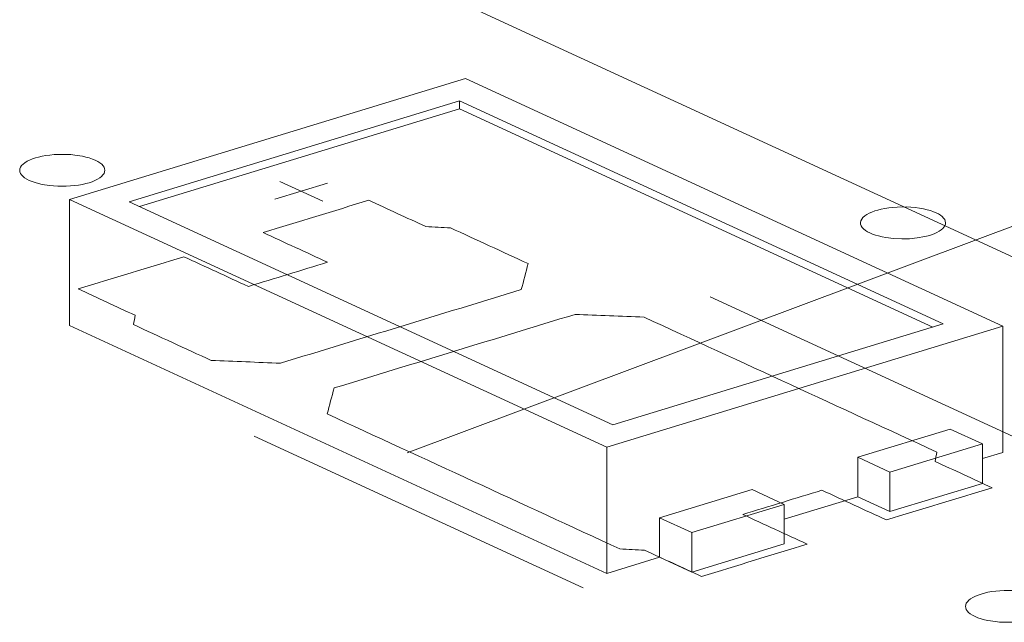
# Model space of a CAD drawing. Header units: inches. Extents: x 513 to 854, y 267 to 501.
# Tile 49 of 214: x 681.17 to 686.96, y 293.98 to 297.52. Entities that reach past the tile are written whole.
import ezdxf

# ---------------------------------------------------------------- set-up
doc = ezdxf.new("R2010")
doc.units = ezdxf.units.IN
doc.header["$MEASUREMENT"] = 0
doc.linetypes.add('AI-Linetype-35', pattern=[47.5, 22, -8.5, 8.5, -8.5])
doc.layers.add('1', color=7, linetype='Continuous')

# ---------------------------------------------------------------- blocks, each defined once
blk = doc.blocks.new('block 2771')
at = {"layer": '1', "color": 155, "lineweight": 18, "true_color": 0x4c7299}
blk.add_lwpolyline([(681.4663, 296.4602), (684.6224, 295.0043)], dxfattribs=at)
blk = doc.blocks.new('block 2772')
at = {"layer": '1', "color": 155, "lineweight": 18, "true_color": 0x4c7299}
blk.add_lwpolyline([(686.9493, 295.7152), (683.7932, 297.1711)], dxfattribs=at)
blk = doc.blocks.new('block 2773')
at = {"layer": '1', "color": 155, "lineweight": 18, "true_color": 0x4c7299}
blk.add_lwpolyline([(684.6224, 295.0043), (686.9493, 295.7152)], dxfattribs=at)
blk = doc.blocks.new('block 2774')
at = {"layer": '1', "color": 155, "lineweight": 18, "true_color": 0x4c7299}
blk.add_lwpolyline([(683.7571, 297.0391), (686.5976, 295.7288)], dxfattribs=at)
blk = doc.blocks.new('block 2775')
at = {"layer": '1', "color": 155, "lineweight": 18, "true_color": 0x4c7299}
blk.add_lwpolyline([(684.6585, 295.1364), (681.8181, 296.4467)], dxfattribs=at)
blk = doc.blocks.new('block 2776')
at = {"layer": '1', "color": 155, "lineweight": 18, "true_color": 0x4c7299}
blk.add_lwpolyline([(686.5976, 295.7288), (684.6585, 295.1364)], dxfattribs=at)
blk = doc.blocks.new('block 2777')
at = {"layer": '1', "color": 155, "lineweight": 18, "true_color": 0x4c7299}
blk.add_lwpolyline([(681.8181, 296.4467), (683.7571, 297.0391)], dxfattribs=at)
blk = doc.blocks.new('block 2778')
at = {"layer": '1', "color": 155, "lineweight": 18, "true_color": 0x4c7299}
blk.add_lwpolyline([(686.8284, 295.0233), (686.639, 295.1107)], dxfattribs=at)
blk = doc.blocks.new('block 2779')
at = {"layer": '1', "color": 155, "lineweight": 18, "true_color": 0x4c7299}
blk.add_lwpolyline([(683.7932, 297.1711), (681.4663, 296.4602)], dxfattribs=at)
blk = doc.blocks.new('block 2780')
at = {"layer": '1', "color": 155, "lineweight": 18, "true_color": 0x4c7299}
blk.add_lwpolyline([(686.2855, 294.8575), (686.8284, 295.0233)], dxfattribs=at)
blk = doc.blocks.new('block 2781')
at = {"layer": '1', "color": 155, "lineweight": 18, "true_color": 0x4c7299}
blk.add_lwpolyline([(686.0961, 294.9448), (686.2855, 294.8575)], dxfattribs=at)
blk = doc.blocks.new('block 2782')
at = {"layer": '1', "color": 155, "lineweight": 18, "true_color": 0x4c7299}
blk.add_lwpolyline([(685.1221, 294.502), (684.9327, 294.5894)], dxfattribs=at)
blk = doc.blocks.new('block 2783')
at = {"layer": '1', "color": 155, "lineweight": 18, "true_color": 0x4c7299}
blk.add_lwpolyline([(685.665, 294.6679), (685.1221, 294.502)], dxfattribs=at)
blk = doc.blocks.new('block 2784')
at = {"layer": '1', "color": 155, "lineweight": 18, "true_color": 0x4c7299}
blk.add_lwpolyline([(685.4756, 294.7552), (685.665, 294.6679)], dxfattribs=at)
blk = doc.blocks.new('block 3582')
at = {"layer": '1', "color": 155, "lineweight": 18, "true_color": 0x4c7299}
blk.add_lwpolyline([(681.4663, 296.4602), (681.4663, 295.7187)], dxfattribs=at)
blk = doc.blocks.new('block 3583')
at = {"layer": '1', "color": 155, "lineweight": 18, "true_color": 0x4c7299}
blk.add_lwpolyline([(686.9493, 295.7152), (686.9493, 294.9738)], dxfattribs=at)
blk = doc.blocks.new('block 3584')
at = {"layer": '1', "color": 155, "lineweight": 18, "true_color": 0x4c7299}
blk.add_lwpolyline([(684.6224, 295.0043), (684.6224, 294.2628)], dxfattribs=at)
blk = doc.blocks.new('block 3585')
at = {"layer": '1', "color": 155, "lineweight": 18, "true_color": 0x4c7299}
blk.add_lwpolyline([(683.7571, 296.9928), (683.7571, 297.0391)], dxfattribs=at)
blk = doc.blocks.new('block 3586')
at = {"layer": '1', "color": 155, "lineweight": 18, "true_color": 0x4c7299}
blk.add_lwpolyline([(681.8785, 296.4188), (683.7571, 296.9928)], dxfattribs=at)
blk = doc.blocks.new('block 3587')
at = {"layer": '1', "color": 155, "lineweight": 18, "true_color": 0x4c7299}
blk.add_lwpolyline([(683.7571, 296.9928), (686.5371, 295.7103)], dxfattribs=at)
blk = doc.blocks.new('block 3588')
at = {"layer": '1', "color": 155, "lineweight": 18, "true_color": 0x4c7299}
blk.add_lwpolyline([(684.9327, 294.5894), (684.9327, 294.3576)], dxfattribs=at)
blk = doc.blocks.new('block 3589')
at = {"layer": '1', "color": 155, "lineweight": 18, "true_color": 0x4c7299}
blk.add_lwpolyline([(686.0961, 294.9448), (686.0961, 294.7131)], dxfattribs=at)
blk = doc.blocks.new('block 3590')
at = {"layer": '1', "color": 155, "lineweight": 18, "true_color": 0x4c7299}
blk.add_lwpolyline([(686.2855, 294.8575), (686.2855, 294.6257)], dxfattribs=at)
blk = doc.blocks.new('block 3591')
at = {"layer": '1', "color": 155, "lineweight": 18, "true_color": 0x4c7299}
blk.add_lwpolyline([(686.8284, 295.0233), (686.8284, 294.7916)], dxfattribs=at)
blk = doc.blocks.new('block 3592')
at = {"layer": '1', "color": 155, "lineweight": 18, "true_color": 0x4c7299}
blk.add_lwpolyline([(686.639, 295.1107), (686.0961, 294.9448)], dxfattribs=at)
blk = doc.blocks.new('block 3593')
at = {"layer": '1', "color": 155, "lineweight": 18, "true_color": 0x4c7299}
blk.add_lwpolyline([(685.665, 294.6679), (685.665, 294.4362)], dxfattribs=at)
blk = doc.blocks.new('block 3594')
at = {"layer": '1', "color": 155, "lineweight": 18, "true_color": 0x4c7299}
blk.add_lwpolyline([(685.1221, 294.502), (685.1221, 294.2703)], dxfattribs=at)
blk = doc.blocks.new('block 3595')
at = {"layer": '1', "color": 155, "lineweight": 18, "true_color": 0x4c7299}
blk.add_lwpolyline([(684.9327, 294.5894), (685.4756, 294.7552)], dxfattribs=at)
blk = doc.blocks.new('block 3596')
at = {"layer": '1', "color": 155, "lineweight": 18, "true_color": 0x4c7299}
blk.add_lwpolyline([(685.665, 294.4362), (685.1221, 294.2703)], dxfattribs=at)
blk = doc.blocks.new('block 3597')
at = {"layer": '1', "color": 155, "lineweight": 18, "true_color": 0x4c7299}
blk.add_lwpolyline([(686.2855, 294.6257), (686.8284, 294.7916)], dxfattribs=at)
blk = doc.blocks.new('block 3598')
at = {"layer": '1', "color": 155, "lineweight": 18, "true_color": 0x4c7299}
blk.add_lwpolyline([(686.0961, 294.7131), (686.2855, 294.6257)], dxfattribs=at)
blk = doc.blocks.new('block 3599')
at = {"layer": '1', "color": 155, "lineweight": 18, "true_color": 0x4c7299}
blk.add_lwpolyline([(685.1221, 294.2703), (684.9327, 294.3576)], dxfattribs=at)
blk = doc.blocks.new('block 3600')
at = {"layer": '1', "color": 155, "lineweight": 18, "true_color": 0x4c7299}
blk.add_lwpolyline([(681.4663, 295.7187), (684.6224, 294.2628)], dxfattribs=at)
blk = doc.blocks.new('block 3601')
at = {"layer": '1', "color": 155, "lineweight": 18, "true_color": 0x4c7299}
blk.add_lwpolyline([(684.6224, 294.2628), (684.9327, 294.3576)], dxfattribs=at)
blk = doc.blocks.new('block 3602')
at = {"layer": '1', "color": 155, "lineweight": 18, "true_color": 0x4c7299}
blk.add_lwpolyline([(686.8284, 294.9368), (686.9493, 294.9738)], dxfattribs=at)
blk = doc.blocks.new('block 3603')
at = {"layer": '1', "color": 155, "lineweight": 18, "true_color": 0x4c7299}
blk.add_lwpolyline([(685.665, 294.5814), (686.0961, 294.7131)], dxfattribs=at)
blk = doc.blocks.new('block 4155')
at = {"layer": '1', "color": 155, "lineweight": 18, "true_color": 0x4c7299}
blk.add_lwpolyline([(683.2958, 297.8352), (690.6811, 294.4284)], dxfattribs=at)
blk = doc.blocks.new('block 4175')
at = {"layer": '1', "color": 18, "lineweight": 13, "true_color": 0x4c0000}
blk.add_lwpolyline([(684.4833, 294.1773), (682.5516, 295.0684)], dxfattribs=at)
blk = doc.blocks.new('block 4199')
at = {"layer": '1', "color": 18, "lineweight": 13, "true_color": 0x4c0000}
blk.add_lwpolyline([(684.4833, 294.1773), (682.5516, 295.0684)], dxfattribs=at)
blk = doc.blocks.new('block 4246')
at = {"layer": '1', "color": 18, "lineweight": 13, "true_color": 0x4c0000}
blk.add_lwpolyline([(687.1616, 294.9956), (685.2299, 295.8867)], dxfattribs=at)
blk = doc.blocks.new('block 4247')
at = {"layer": '1', "color": 18, "lineweight": 13, "true_color": 0x4c0000}
blk.add_lwpolyline([(682.7016, 296.5661), (682.9541, 296.4496)], dxfattribs=at)
blk = doc.blocks.new('block 4248')
at = {"layer": '1', "color": 18, "lineweight": 13, "true_color": 0x4c0000}
blk.add_lwpolyline([(682.6726, 296.4609), (682.9828, 296.5557)], dxfattribs=at)
blk = doc.blocks.new('block 4280')
at = {"layer": '1', "color": 18, "lineweight": 13, "true_color": 0x4c0000}
blk.add_lwpolyline([(682.6726, 296.4609), (682.9828, 296.5557)], dxfattribs=at)
blk = doc.blocks.new('block 4290')
at = {"layer": '1', "color": 18, "lineweight": 13, "true_color": 0x4c0000}
blk.add_lwpolyline([(687.1616, 294.9956), (685.2299, 295.8867)], dxfattribs=at)
blk = doc.blocks.new('block 4294')
at = {"layer": '1', "color": 18, "lineweight": 13, "true_color": 0x4c0000}
blk.add_lwpolyline([(682.7016, 296.5661), (682.9541, 296.4496)], dxfattribs=at)
blk = doc.blocks.new('block 6684')
at = {"layer": '1', "color": 18, "lineweight": 18, "true_color": 0x4c0000}
blk.add_lwpolyline([(681.2667, 296.7038), (681.2858, 296.7091), (681.3066, 296.7138), (681.3288, 296.7177), (681.3523, 296.7209), (681.3766, 296.7231), (681.4015, 296.7245), (681.4513, 296.7243), (681.4755, 296.7229), (681.4987, 296.7207), (681.5425, 296.7138), (681.5634, 296.7091), (681.5833, 296.7036), (681.6018, 296.6973), (681.6186, 296.6903), (681.6334, 296.6827), (681.6461, 296.6746), (681.6565, 296.6662), (681.6645, 296.6575), (681.6701, 296.6488), (681.6735, 296.64), (681.6747, 296.631), (681.6735, 296.6218), (681.6698, 296.6126), (681.6637, 296.6035), (681.6552, 296.5946), (681.6443, 296.5861), (681.6314, 296.5782), (681.6165, 296.5708), (681.6001, 296.5641), (681.5825, 296.5582), (681.5634, 296.5529), (681.5426, 296.5482), (681.5203, 296.5442), (681.4969, 296.5411), (681.4726, 296.5388), (681.4477, 296.5375), (681.3979, 296.5376), (681.3737, 296.5391), (681.3504, 296.5413), (681.3067, 296.5482), (681.2858, 296.5529), (681.2659, 296.5584), (681.2474, 296.5647), (681.2306, 296.5717), (681.2158, 296.5793), (681.2031, 296.5874), (681.1927, 296.5958), (681.1847, 296.6045), (681.179, 296.6132), (681.1756, 296.6219), (681.1745, 296.631), (681.1757, 296.6401), (681.1793, 296.6494), (681.1854, 296.6585), (681.194, 296.6673), (681.2048, 296.6758), (681.2178, 296.6838), (681.2326, 296.6912), (681.2491, 296.6979), (681.2667, 296.7038)], dxfattribs=at)
blk = doc.blocks.new('block 6685')
at = {"layer": '1', "color": 18, "lineweight": 18, "true_color": 0x4c0000}
blk.add_lwpolyline([(686.8214, 294.1415), (686.8405, 294.1467), (686.8613, 294.1514), (686.8836, 294.1554), (686.907, 294.1585), (686.9313, 294.1608), (686.9562, 294.1621), (687.006, 294.162), (687.0302, 294.1606), (687.0535, 294.1583), (687.0972, 294.1514), (687.1181, 294.1467), (687.138, 294.1412), (687.1565, 294.1349), (687.1733, 294.1279), (687.1881, 294.1203), (687.2008, 294.1122), (687.2112, 294.1038), (687.2192, 294.0952), (687.2249, 294.0864), (687.2282, 294.0777), (687.2294, 294.0687), (687.2282, 294.0595), (687.2246, 294.0503), (687.2185, 294.0411), (687.2099, 294.0323), (687.1991, 294.0238), (687.1861, 294.0158), (687.1713, 294.0084), (687.1548, 294.0017), (687.1372, 293.9958), (687.1181, 293.9905), (687.0973, 293.9858), (687.0751, 293.9819), (687.0516, 293.9787), (687.0273, 293.9765), (687.0024, 293.9751), (686.9526, 293.9753), (686.9284, 293.9767), (686.9051, 293.979), (686.8614, 293.9858), (686.8405, 293.9905), (686.8206, 293.9961), (686.8021, 294.0024), (686.7853, 294.0094), (686.7705, 294.017), (686.7578, 294.025), (686.7474, 294.0335), (686.7394, 294.0421), (686.7338, 294.0508), (686.7304, 294.0596), (686.7292, 294.0686), (686.7304, 294.0778), (686.734, 294.087), (686.7402, 294.0961), (686.7487, 294.105), (686.7596, 294.1135), (686.7725, 294.1214), (686.7874, 294.1288), (686.8038, 294.1355), (686.8214, 294.1415)], dxfattribs=at)
blk = doc.blocks.new('block 6686')
at = {"layer": '1', "color": 18, "lineweight": 18, "true_color": 0x4c0000}
blk.add_open_spline([(686.2652, 294.5765), (686.472, 294.6397), (686.6788, 294.7029), (686.8856, 294.7661), (686.7741, 294.8175), (686.6625, 294.869), (686.551, 294.9204), (686.5543, 294.9387), (686.5576, 294.9571), (686.5609, 294.9754), (685.988, 295.2396), (685.415, 295.5039), (684.8421, 295.7682), (684.7068, 295.7736), (684.5714, 295.779), (684.436, 295.7844), (683.9644, 295.6403), (683.4927, 295.4962), (683.0211, 295.352), (683.0076, 295.3012), (682.9941, 295.2503), (682.9807, 295.1995), (683.5536, 294.9352), (684.1265, 294.6709), (684.6994, 294.4066), (684.7478, 294.4041), (684.7962, 294.4016), (684.8446, 294.3991), (684.9562, 294.3476), (685.0678, 294.2962), (685.1793, 294.2447), (685.3861, 294.3079), (685.593, 294.3711), (685.7998, 294.4343), (685.6736, 294.4925), (685.5473, 294.5508), (685.4211, 294.609), (685.5762, 294.6564), (685.7313, 294.7038), (685.8864, 294.7512), (686.0127, 294.693), (686.1389, 294.6347), (686.2652, 294.5765)], degree=3, knots=[0, 0, 0, 0, 1, 1, 1, 2, 2, 2, 3, 3, 3, 4, 4, 4, 5, 5, 5, 6, 6, 6, 7, 7, 7, 8, 8, 8, 9, 9, 9, 10, 10, 10, 11, 11, 11, 12, 12, 12, 13, 13, 13, 14, 14, 14, 14], dxfattribs=at)
blk = doc.blocks.new('block 6687')
at = {"layer": '1', "color": 18, "lineweight": 18, "true_color": 0x4c0000}
blk.add_open_spline([(686.2652, 294.5765), (686.472, 294.6397), (686.6788, 294.7029), (686.8856, 294.7661), (686.7741, 294.8175), (686.6625, 294.869), (686.551, 294.9204), (686.5543, 294.9387), (686.5576, 294.9571), (686.5609, 294.9754), (685.988, 295.2396), (685.415, 295.5039), (684.8421, 295.7682), (684.7068, 295.7736), (684.5714, 295.779), (684.436, 295.7844), (683.9644, 295.6403), (683.4927, 295.4962), (683.0211, 295.352), (683.0076, 295.3012), (682.9941, 295.2503), (682.9807, 295.1995), (683.5536, 294.9352), (684.1265, 294.6709), (684.6994, 294.4066), (684.7478, 294.4041), (684.7962, 294.4016), (684.8446, 294.3991), (684.9562, 294.3476), (685.0678, 294.2962), (685.1793, 294.2447), (685.3861, 294.3079), (685.593, 294.3711), (685.7998, 294.4343), (685.6736, 294.4925), (685.5473, 294.5508), (685.4211, 294.609), (685.5762, 294.6564), (685.7313, 294.7038), (685.8864, 294.7512), (686.0127, 294.693), (686.1389, 294.6347), (686.2652, 294.5765)], degree=3, knots=[0, 0, 0, 0, 1, 1, 1, 2, 2, 2, 3, 3, 3, 4, 4, 4, 5, 5, 5, 6, 6, 6, 7, 7, 7, 8, 8, 8, 9, 9, 9, 10, 10, 10, 11, 11, 11, 12, 12, 12, 13, 13, 13, 14, 14, 14, 14], dxfattribs=at)
blk = doc.blocks.new('block 6688')
at = {"layer": '1', "color": 18, "lineweight": 18, "true_color": 0x4c0000}
blk.add_open_spline([(684.1608, 296.0825), (684.1474, 296.0316), (684.1339, 295.9808), (684.1204, 295.9299), (683.6488, 295.7858), (683.1771, 295.6417), (682.7055, 295.4976), (682.5701, 295.503), (682.4348, 295.5084), (682.2994, 295.5137), (682.1473, 295.5839), (681.9951, 295.6541), (681.843, 295.7243), (681.8463, 295.7426), (681.8497, 295.7608), (681.853, 295.7791), (681.7414, 295.8306), (681.6298, 295.8821), (681.5182, 295.9336), (681.7251, 295.9967), (681.9319, 296.0599), (682.1387, 296.1231), (682.265, 296.0649), (682.3912, 296.0067), (682.5175, 295.9484), (682.6726, 295.9958), (682.8277, 296.0432), (682.9828, 296.0906), (682.8566, 296.1488), (682.7303, 296.2071), (682.6041, 296.2653), (682.8109, 296.3285), (683.0177, 296.3917), (683.2246, 296.4549), (683.3362, 296.4034), (683.4477, 296.3519), (683.5593, 296.3005), (683.6077, 296.298), (683.6561, 296.2955), (683.7045, 296.293), (683.8566, 296.2228), (684.0087, 296.1526), (684.1608, 296.0825)], degree=3, knots=[0, 0, 0, 0, 1, 1, 1, 2, 2, 2, 3, 3, 3, 4, 4, 4, 5, 5, 5, 6, 6, 6, 7, 7, 7, 8, 8, 8, 9, 9, 9, 10, 10, 10, 11, 11, 11, 12, 12, 12, 13, 13, 13, 14, 14, 14, 14], dxfattribs=at)
blk = doc.blocks.new('block 6689')
at = {"layer": '1', "color": 18, "lineweight": 18, "true_color": 0x4c0000}
blk.add_open_spline([(684.1608, 296.0825), (684.1474, 296.0316), (684.1339, 295.9808), (684.1204, 295.9299), (683.6488, 295.7858), (683.1771, 295.6417), (682.7055, 295.4976), (682.5701, 295.503), (682.4348, 295.5084), (682.2994, 295.5137), (682.1473, 295.5839), (681.9951, 295.6541), (681.843, 295.7243), (681.8463, 295.7426), (681.8497, 295.7608), (681.853, 295.7791), (681.7414, 295.8306), (681.6298, 295.8821), (681.5182, 295.9336), (681.7251, 295.9967), (681.9319, 296.0599), (682.1387, 296.1231), (682.265, 296.0649), (682.3912, 296.0067), (682.5175, 295.9484), (682.6726, 295.9958), (682.8277, 296.0432), (682.9828, 296.0906), (682.8566, 296.1488), (682.7303, 296.2071), (682.6041, 296.2653), (682.8109, 296.3285), (683.0177, 296.3917), (683.2246, 296.4549), (683.3362, 296.4034), (683.4477, 296.3519), (683.5593, 296.3005), (683.6077, 296.298), (683.6561, 296.2955), (683.7045, 296.293), (683.8566, 296.2228), (684.0087, 296.1526), (684.1608, 296.0825)], degree=3, knots=[0, 0, 0, 0, 1, 1, 1, 2, 2, 2, 3, 3, 3, 4, 4, 4, 5, 5, 5, 6, 6, 6, 7, 7, 7, 8, 8, 8, 9, 9, 9, 10, 10, 10, 11, 11, 11, 12, 12, 12, 13, 13, 13, 14, 14, 14, 14], dxfattribs=at)
blk = doc.blocks.new('block 6782')
at = {"layer": '1', "color": 18, "lineweight": 13, "true_color": 0x4c0000}
blk.add_open_spline([(686.2652, 294.5765), (686.472, 294.6397), (686.6788, 294.7029), (686.8856, 294.7661), (686.7741, 294.8175), (686.6625, 294.869), (686.551, 294.9204), (686.5543, 294.9387), (686.5576, 294.9571), (686.5609, 294.9754), (685.988, 295.2396), (685.415, 295.5039), (684.8421, 295.7682), (684.7068, 295.7736), (684.5714, 295.779), (684.436, 295.7844), (683.9644, 295.6403), (683.4927, 295.4962), (683.0211, 295.352), (683.0076, 295.3012), (682.9941, 295.2503), (682.9807, 295.1995), (683.5536, 294.9352), (684.1265, 294.6709), (684.6994, 294.4066), (684.7478, 294.4041), (684.7962, 294.4016), (684.8446, 294.3991), (684.9562, 294.3476), (685.0678, 294.2962), (685.1793, 294.2447), (685.3861, 294.3079), (685.593, 294.3711), (685.7998, 294.4343), (685.6736, 294.4925), (685.5473, 294.5508), (685.4211, 294.609), (685.5762, 294.6564), (685.7313, 294.7038), (685.8864, 294.7512), (686.0127, 294.693), (686.1389, 294.6347), (686.2652, 294.5765)], degree=3, knots=[0, 0, 0, 0, 1, 1, 1, 2, 2, 2, 3, 3, 3, 4, 4, 4, 5, 5, 5, 6, 6, 6, 7, 7, 7, 8, 8, 8, 9, 9, 9, 10, 10, 10, 11, 11, 11, 12, 12, 12, 13, 13, 13, 14, 14, 14, 14], dxfattribs=at)
blk = doc.blocks.new('block 6804')
at = {"layer": '1', "color": 18, "lineweight": 13, "true_color": 0x4c0000}
blk.add_open_spline([(684.1608, 296.0825), (684.1474, 296.0316), (684.1339, 295.9808), (684.1204, 295.9299), (683.6488, 295.7858), (683.1771, 295.6417), (682.7055, 295.4976), (682.5701, 295.503), (682.4348, 295.5084), (682.2994, 295.5137), (682.1473, 295.5839), (681.9951, 295.6541), (681.843, 295.7243), (681.8463, 295.7426), (681.8497, 295.7608), (681.853, 295.7791), (681.7414, 295.8306), (681.6298, 295.8821), (681.5182, 295.9336), (681.7251, 295.9967), (681.9319, 296.0599), (682.1387, 296.1231), (682.265, 296.0649), (682.3912, 296.0067), (682.5175, 295.9484), (682.6726, 295.9958), (682.8277, 296.0432), (682.9828, 296.0906), (682.8566, 296.1488), (682.7303, 296.2071), (682.6041, 296.2653), (682.8109, 296.3285), (683.0177, 296.3917), (683.2246, 296.4549), (683.3362, 296.4034), (683.4477, 296.3519), (683.5593, 296.3005), (683.6077, 296.298), (683.6561, 296.2955), (683.7045, 296.293), (683.8566, 296.2228), (684.0087, 296.1526), (684.1608, 296.0825)], degree=3, knots=[0, 0, 0, 0, 1, 1, 1, 2, 2, 2, 3, 3, 3, 4, 4, 4, 5, 5, 5, 6, 6, 6, 7, 7, 7, 8, 8, 8, 9, 9, 9, 10, 10, 10, 11, 11, 11, 12, 12, 12, 13, 13, 13, 14, 14, 14, 14], dxfattribs=at)
blk = doc.blocks.new('block 6828')
at = {"layer": '1', "color": 18, "lineweight": 13, "true_color": 0x4c0000}
blk.add_open_spline([(684.1608, 296.0825), (684.1474, 296.0316), (684.1339, 295.9808), (684.1204, 295.9299), (683.6488, 295.7858), (683.1771, 295.6417), (682.7055, 295.4976), (682.5701, 295.503), (682.4348, 295.5084), (682.2994, 295.5137), (682.1473, 295.5839), (681.9951, 295.6541), (681.843, 295.7243), (681.8463, 295.7426), (681.8497, 295.7608), (681.853, 295.7791), (681.7414, 295.8306), (681.6298, 295.8821), (681.5182, 295.9336), (681.7251, 295.9967), (681.9319, 296.0599), (682.1387, 296.1231), (682.265, 296.0649), (682.3912, 296.0067), (682.5175, 295.9484), (682.6726, 295.9958), (682.8277, 296.0432), (682.9828, 296.0906), (682.8566, 296.1488), (682.7303, 296.2071), (682.6041, 296.2653), (682.8109, 296.3285), (683.0177, 296.3917), (683.2246, 296.4549), (683.3362, 296.4034), (683.4477, 296.3519), (683.5593, 296.3005), (683.6077, 296.298), (683.6561, 296.2955), (683.7045, 296.293), (683.8566, 296.2228), (684.0087, 296.1526), (684.1608, 296.0825)], degree=3, knots=[0, 0, 0, 0, 1, 1, 1, 2, 2, 2, 3, 3, 3, 4, 4, 4, 5, 5, 5, 6, 6, 6, 7, 7, 7, 8, 8, 8, 9, 9, 9, 10, 10, 10, 11, 11, 11, 12, 12, 12, 13, 13, 13, 14, 14, 14, 14], dxfattribs=at)
blk = doc.blocks.new('block 6867')
at = {"layer": '1', "color": 18, "lineweight": 13, "true_color": 0x4c0000}
blk.add_lwpolyline([(681.2667, 296.7038), (681.2858, 296.7091), (681.3066, 296.7138), (681.3288, 296.7177), (681.3523, 296.7209), (681.3766, 296.7231), (681.4015, 296.7245), (681.4513, 296.7243), (681.4755, 296.7229), (681.4987, 296.7207), (681.5425, 296.7138), (681.5634, 296.7091), (681.5833, 296.7036), (681.6018, 296.6973), (681.6186, 296.6903), (681.6334, 296.6827), (681.6461, 296.6746), (681.6565, 296.6662), (681.6645, 296.6575), (681.6701, 296.6488), (681.6735, 296.64), (681.6747, 296.631), (681.6735, 296.6218), (681.6698, 296.6126), (681.6637, 296.6035), (681.6552, 296.5946), (681.6443, 296.5861), (681.6314, 296.5782), (681.6165, 296.5708), (681.6001, 296.5641), (681.5825, 296.5582), (681.5634, 296.5529), (681.5426, 296.5482), (681.5203, 296.5442), (681.4969, 296.5411), (681.4726, 296.5388), (681.4477, 296.5375), (681.3979, 296.5376), (681.3737, 296.5391), (681.3504, 296.5413), (681.3067, 296.5482), (681.2858, 296.5529), (681.2659, 296.5584), (681.2474, 296.5647), (681.2306, 296.5717), (681.2158, 296.5793), (681.2031, 296.5874), (681.1927, 296.5958), (681.1847, 296.6045), (681.179, 296.6132), (681.1756, 296.6219), (681.1745, 296.631), (681.1757, 296.6401), (681.1793, 296.6494), (681.1854, 296.6585), (681.194, 296.6673), (681.2048, 296.6758), (681.2178, 296.6838), (681.2326, 296.6912), (681.2491, 296.6979), (681.2667, 296.7038)], dxfattribs=at)
blk = doc.blocks.new('block 6886')
at = {"layer": '1', "color": 18, "lineweight": 13, "true_color": 0x4c0000}
blk.add_lwpolyline([(686.8214, 294.1415), (686.8405, 294.1467), (686.8613, 294.1514), (686.8836, 294.1554), (686.907, 294.1585), (686.9313, 294.1608), (686.9562, 294.1621), (687.006, 294.162), (687.0302, 294.1606), (687.0535, 294.1583), (687.0972, 294.1514), (687.1181, 294.1467), (687.138, 294.1412), (687.1565, 294.1349), (687.1733, 294.1279), (687.1881, 294.1203), (687.2008, 294.1122), (687.2112, 294.1038), (687.2192, 294.0952), (687.2249, 294.0864), (687.2282, 294.0777), (687.2294, 294.0687), (687.2282, 294.0595), (687.2246, 294.0503), (687.2185, 294.0411), (687.2099, 294.0323), (687.1991, 294.0238), (687.1861, 294.0158), (687.1713, 294.0084), (687.1548, 294.0017), (687.1372, 293.9958), (687.1181, 293.9905), (687.0973, 293.9858), (687.0751, 293.9819), (687.0516, 293.9787), (687.0273, 293.9765), (687.0024, 293.9751), (686.9526, 293.9753), (686.9284, 293.9767), (686.9051, 293.979), (686.8614, 293.9858), (686.8405, 293.9905), (686.8206, 293.9961), (686.8021, 294.0024), (686.7853, 294.0094), (686.7705, 294.017), (686.7578, 294.025), (686.7474, 294.0335), (686.7394, 294.0421), (686.7338, 294.0508), (686.7304, 294.0596), (686.7292, 294.0686), (686.7304, 294.0778), (686.734, 294.087), (686.7402, 294.0961), (686.7487, 294.105), (686.7596, 294.1135), (686.7725, 294.1214), (686.7874, 294.1288), (686.8038, 294.1355), (686.8214, 294.1415)], dxfattribs=at)
blk = doc.blocks.new('block 6907')
at = {"layer": '1', "color": 18, "lineweight": 13, "true_color": 0x4c0000}
blk.add_open_spline([(686.2652, 294.5765), (686.472, 294.6397), (686.6788, 294.7029), (686.8856, 294.7661), (686.7741, 294.8175), (686.6625, 294.869), (686.551, 294.9204), (686.5543, 294.9387), (686.5576, 294.9571), (686.5609, 294.9754), (685.988, 295.2396), (685.415, 295.5039), (684.8421, 295.7682), (684.7068, 295.7736), (684.5714, 295.779), (684.436, 295.7844), (683.9644, 295.6403), (683.4927, 295.4962), (683.0211, 295.352), (683.0076, 295.3012), (682.9941, 295.2503), (682.9807, 295.1995), (683.5536, 294.9352), (684.1265, 294.6709), (684.6994, 294.4066), (684.7478, 294.4041), (684.7962, 294.4016), (684.8446, 294.3991), (684.9562, 294.3476), (685.0678, 294.2962), (685.1793, 294.2447), (685.3861, 294.3079), (685.593, 294.3711), (685.7998, 294.4343), (685.6736, 294.4925), (685.5473, 294.5508), (685.4211, 294.609), (685.5762, 294.6564), (685.7313, 294.7038), (685.8864, 294.7512), (686.0127, 294.693), (686.1389, 294.6347), (686.2652, 294.5765)], degree=3, knots=[0, 0, 0, 0, 1, 1, 1, 2, 2, 2, 3, 3, 3, 4, 4, 4, 5, 5, 5, 6, 6, 6, 7, 7, 7, 8, 8, 8, 9, 9, 9, 10, 10, 10, 11, 11, 11, 12, 12, 12, 13, 13, 13, 14, 14, 14, 14], dxfattribs=at)
blk = doc.blocks.new('block 7015')
at = {"layer": '1', "color": 18, "lineweight": 18, "true_color": 0x4c0000}
blk.add_lwpolyline([(686.5563, 296.3813), (686.57, 296.3744), (686.5822, 296.3668), (686.5926, 296.3587), (686.6009, 296.3502), (686.6071, 296.3414), (686.6109, 296.3323), (686.6124, 296.3232), (686.6116, 296.3142), (686.6084, 296.3053), (686.6031, 296.2967), (686.5959, 296.2885), (686.5867, 296.2806), (686.5753, 296.2728), (686.5618, 296.2654), (686.5463, 296.2585), (686.529, 296.2521), (686.51, 296.2463), (686.4897, 296.2413), (686.4463, 296.2336), (686.4013, 296.2293), (686.3549, 296.2282), (686.3073, 296.2305), (686.2611, 296.2363), (686.2393, 296.2404), (686.2189, 296.2452), (686.2001, 296.2507), (686.183, 296.2567), (686.1677, 296.2632), (686.154, 296.2702), (686.1417, 296.278), (686.1312, 296.2864), (686.1228, 296.2954), (686.1167, 296.3048), (686.1132, 296.3146), (686.1125, 296.3246), (686.1147, 296.3345), (686.1196, 296.3444), (686.1272, 296.3539), (686.1373, 296.3629), (686.1496, 296.3713), (686.1638, 296.3791), (686.1795, 296.386), (686.1964, 296.3922), (686.2142, 296.3976), (686.2339, 296.4026), (686.2554, 296.4069), (686.2786, 296.4105), (686.3031, 296.4132), (686.3288, 296.4151), (686.3817, 296.4156), (686.4081, 296.4143), (686.4339, 296.412), (686.4587, 296.4087), (686.482, 296.4045), (686.5036, 296.3995), (686.5233, 296.3939), (686.5409, 296.3878), (686.5563, 296.3813)], dxfattribs=at)
blk = doc.blocks.new('block 7153')
at = {"layer": '1', "color": 8, "linetype": 'AI-Linetype-35', "lineweight": 13, "true_color": 0x808080}
blk.add_lwpolyline([(683.4507, 294.9716), (696.4079, 299.8223)], dxfattribs=at)

msp = doc.modelspace()

# ---------------------------------------------------------------- block references
at = {"layer": '1'}
for name in ['block 7153', 'block 4155', 'block 2779', 'block 2772', 'block 2777', 'block 2774', 'block 3585', 'block 3586', 'block 3587', 'block 6684', 'block 6867', 'block 4248', 'block 4280', 'block 4247', 'block 4294', 'block 2771', 'block 3582', 'block 6688', 'block 6689', 'block 6804', 'block 6828', 'block 2775', 'block 7015', 'block 4246', 'block 4290', 'block 6686', 'block 6687', 'block 6782', 'block 6907', 'block 3600', 'block 2773', 'block 2776', 'block 3583', 'block 3592', 'block 2778', 'block 4175', 'block 4199', 'block 3584', 'block 2780', 'block 3591', 'block 2781', 'block 3589', 'block 3602', 'block 3590', 'block 3595', 'block 2784', 'block 3597', 'block 3603', 'block 3598', 'block 2783', 'block 3593', 'block 2782', 'block 3588', 'block 3594', 'block 3596', 'block 3601', 'block 3599', 'block 6685', 'block 6886']:
    msp.add_blockref(name, (0, 0), dxfattribs=at)

doc.saveas('drawing.dxf')
